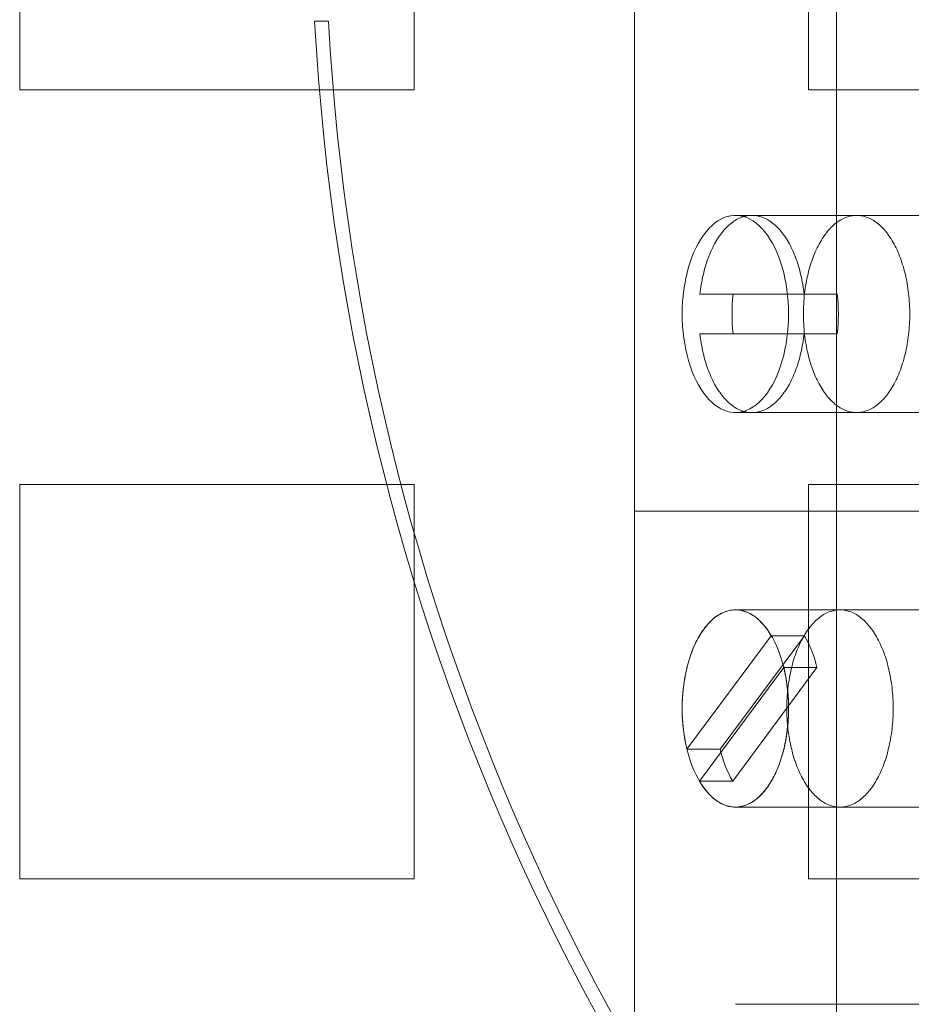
# Model space of a CAD drawing. Header units: inches. Extents: x 1 to 109, y 1 to 85.
# Tile 112 of 256: x 86.041 to 86.418, y 16.195 to 16.611. Entities that reach past the tile are written whole.
import ezdxf

# ---------------------------------------------------------------- set-up
doc = ezdxf.new("R2010")
doc.units = ezdxf.units.IN
doc.header["$MEASUREMENT"] = 0

msp = doc.modelspace()

# ---------------------------------------------------------------- linework, layer by layer
at = {"color": 7, "linetype": 'Continuous', "lineweight": 15, "ltscale": 5}
for p, q in [((86.30055455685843, 16.90359359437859), (86.30055455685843, 16.40359359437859)), ((86.38594581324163, 16.903593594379), (86.38594581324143, 16.403593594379)), ((86.04080915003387, 16.58160503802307), (86.04080915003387, 16.74827170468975)), ((86.20747581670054, 16.74827170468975), (86.20747581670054, 16.58160503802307)), ((86.3741424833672, 16.58160503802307), (86.3741424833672, 16.74827170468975)), ((86.17130152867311, 16.61060503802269), (86.16545938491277, 16.61060503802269)), ((86.20747581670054, 16.58160503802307), (86.04080915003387, 16.58160503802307)), ((86.54080915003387, 16.58160503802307), (86.3741424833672, 16.58160503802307)), ((86.48360106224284, 16.528593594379), (86.34325018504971, 16.528593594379)), ((86.39447825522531, 16.52859359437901), (86.35026772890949, 16.52859359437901)), ((86.37228509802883, 16.49526026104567), (86.32825035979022, 16.49526026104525)), ((86.34228544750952, 16.49526026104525), (86.32825035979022, 16.49526026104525)), ((86.38632018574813, 16.49526026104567), (86.34228544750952, 16.49526026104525)), ((86.38632018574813, 16.49526026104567), (86.37228509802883, 16.49526026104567)), ((86.3422854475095, 16.47859359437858), (86.3282503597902, 16.47859359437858)), ((86.3282503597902, 16.47859359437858), (86.37228509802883, 16.478593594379)), ((86.3422854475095, 16.47859359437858), (86.38632018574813, 16.478593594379)), ((86.38632018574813, 16.478593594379), (86.37228509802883, 16.478593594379)), ((86.34325018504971, 16.44526026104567), (86.48360106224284, 16.44526026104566)), ((86.35026772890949, 16.44526026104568), (86.39447825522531, 16.44526026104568)), ((86.04080915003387, 16.41493837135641), (86.20747581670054, 16.41493837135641)), ((86.04080915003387, 16.24827170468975), (86.04080915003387, 16.41493837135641)), ((86.20747581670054, 16.41493837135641), (86.20747581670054, 16.24827170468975)), ((86.3741424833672, 16.24827170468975), (86.3741424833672, 16.41493837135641)), ((86.3741424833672, 16.41493837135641), (86.54080915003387, 16.41493837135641)), ((86.30055455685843, 16.40359359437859), (86.41823891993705, 16.40359359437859)), ((86.38594581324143, 16.403593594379), (86.30055455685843, 16.40359359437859)), ((86.30055455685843, 16.40359359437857), (86.30055455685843, 15.90359359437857)), ((86.38594581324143, 16.403593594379), (86.57580743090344, 16.40359359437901)), ((86.38594581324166, 16.403593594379), (86.38594581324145, 15.903593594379)), ((86.38746071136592, 16.36192692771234), (86.34325018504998, 16.36192692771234)), ((86.48360106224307, 16.36192692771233), (86.34325018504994, 16.36192692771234)), ((86.35842094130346, 16.35099830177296), (86.32279608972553, 16.30300583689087)), ((86.37245602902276, 16.35099830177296), (86.33683117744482, 16.30300583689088)), ((86.37245602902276, 16.35099830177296), (86.35842094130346, 16.35099830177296)), ((86.32807942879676, 16.28952222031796), (86.36370428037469, 16.33751468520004)), ((86.34211451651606, 16.28952222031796), (86.37773936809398, 16.33751468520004)), ((86.37773936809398, 16.33751468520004), (86.36370428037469, 16.33751468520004)), ((86.33683117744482, 16.30300583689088), (86.32279608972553, 16.30300583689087)), ((86.34211451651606, 16.28952222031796), (86.32807942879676, 16.28952222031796)), ((86.34325018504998, 16.27859359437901), (86.38746071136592, 16.27859359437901)), ((86.34325018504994, 16.278593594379), (86.48360106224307, 16.278593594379)), ((86.20747581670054, 16.24827170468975), (86.04080915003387, 16.24827170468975)), ((86.54080915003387, 16.24827170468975), (86.3741424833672, 16.24827170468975)), ((86.48360106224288, 16.19526026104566), (86.34325018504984, 16.19526026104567))]:
    msp.add_line(p, q, dxfattribs=at)
at = {"color": 7, "linetype": 'Continuous', "lineweight": 15, "ltscale": 5, "flags": 128}
for points in [[(86.32077880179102, 16.48692692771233), (86.3208214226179, 16.48949196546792), (86.3209491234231, 16.4920472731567), (86.32116141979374, 16.49458315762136), (86.32145750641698, 16.49708999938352), (86.32183626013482, 16.49955828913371), (86.3222962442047, 16.50197866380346), (86.32283571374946, 16.50434194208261), (86.32345262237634, 16.50663915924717), (86.32414462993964, 16.50886160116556), (86.3249091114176, 16.51100083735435), (86.32574316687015, 16.51304875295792), (86.32664363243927, 16.51499757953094), (86.3276070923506, 16.51683992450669), (86.32862989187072, 16.51856879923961), (86.32970815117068, 16.52017764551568), (86.33083778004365, 16.52166036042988), (86.33201449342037, 16.52301131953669), (86.33323382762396, 16.52422539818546), (86.33449115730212, 16.52529799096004), (86.33578171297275, 16.52622502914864), (86.3371005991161, 16.52700299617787), (86.33844281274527, 16.52762894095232), (86.33980326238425, 16.52810048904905), (86.34117678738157, 16.52841585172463), (86.34255817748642, 16.52857383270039), (86.34394219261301, 16.52857383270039), (86.34532358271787, 16.52841585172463), (86.34669710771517, 16.52810048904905), (86.34805755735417, 16.52762894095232), (86.34939977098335, 16.52700299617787), (86.35071865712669, 16.52622502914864), (86.3520092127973, 16.52529799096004), (86.35326654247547, 16.52422539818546), (86.35448587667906, 16.52301131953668), (86.35566259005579, 16.52166036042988), (86.35679221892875, 16.52017764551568), (86.35787047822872, 16.51856879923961), (86.35889327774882, 16.51683992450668), (86.35985673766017, 16.51499757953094), (86.36075720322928, 16.51304875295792), (86.36159125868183, 16.51100083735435), (86.3623557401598, 16.50886160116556), (86.36304774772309, 16.50663915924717), (86.36366465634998, 16.50434194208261), (86.36420412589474, 16.50197866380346), (86.36466410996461, 16.49955828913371), (86.36504286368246, 16.49708999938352), (86.36533895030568, 16.49458315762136), (86.36555124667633, 16.4920472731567), (86.36567894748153, 16.48949196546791), (86.3657215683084, 16.48692692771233), (86.36567894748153, 16.48436188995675), (86.36555124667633, 16.48180658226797), (86.36533895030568, 16.47927069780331), (86.36504286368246, 16.47676385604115), (86.36466410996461, 16.47429556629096), (86.36420412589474, 16.4718751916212), (86.36366465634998, 16.46951191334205), (86.36304774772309, 16.4672146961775), (86.3623557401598, 16.46499225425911), (86.36159125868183, 16.46285301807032), (86.36075720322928, 16.46080510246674), (86.35985673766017, 16.45885627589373), (86.35889327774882, 16.45701393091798), (86.35787047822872, 16.45528505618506), (86.35679221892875, 16.45367620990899), (86.35566259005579, 16.45219349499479), (86.35448587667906, 16.45084253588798), (86.35326654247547, 16.44962845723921), (86.3520092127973, 16.44855586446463), (86.35071865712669, 16.44762882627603), (86.34939977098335, 16.4468508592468), (86.34805755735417, 16.44622491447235), (86.34669710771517, 16.44575336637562), (86.34532358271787, 16.44543800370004), (86.34394219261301, 16.44528002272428), (86.34255817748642, 16.44528002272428), (86.34117678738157, 16.44543800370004), (86.33980326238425, 16.44575336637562), (86.33844281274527, 16.44622491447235), (86.3371005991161, 16.4468508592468), (86.33578171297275, 16.44762882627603), (86.33449115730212, 16.44855586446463), (86.33323382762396, 16.44962845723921), (86.33201449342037, 16.45084253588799), (86.33083778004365, 16.45219349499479), (86.32970815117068, 16.45367620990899), (86.32862989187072, 16.45528505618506), (86.3276070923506, 16.45701393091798), (86.32664363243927, 16.45885627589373), (86.32574316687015, 16.46080510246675), (86.3249091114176, 16.46285301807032), (86.32414462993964, 16.46499225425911), (86.32345262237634, 16.4672146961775), (86.32283571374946, 16.46951191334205), (86.3222962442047, 16.4718751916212), (86.32183626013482, 16.47429556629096), (86.32145750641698, 16.47676385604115), (86.32116141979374, 16.47927069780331), (86.3209491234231, 16.48180658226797), (86.3208214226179, 16.48436188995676), (86.32077880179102, 16.48692692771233)], [(86.32825035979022, 16.49526026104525), (86.32837259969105, 16.4963024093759), (86.32850918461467, 16.49733841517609), (86.32866002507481, 16.49836759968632), (86.32882502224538, 16.49938928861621), (86.32900406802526, 16.50040281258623), (86.32919704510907, 16.5014075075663), (86.32940382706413, 16.50240271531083), (86.32962427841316, 16.50338778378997), (86.32985825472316, 16.50436206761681), (86.33010560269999, 16.50532492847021), (86.33036616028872, 16.50627573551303), (86.33063975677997, 16.5072138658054), (86.33092621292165, 16.50813870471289), (86.3312253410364, 16.50904964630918), (86.33153694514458, 16.50994609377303), (86.33186082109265, 16.51082745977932), (86.33219675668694, 16.51169316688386), (86.33254453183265, 16.51254264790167), (86.33290391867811, 16.51337534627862), (86.33327468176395, 16.51419071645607), (86.33365657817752, 16.51498822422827), (86.33404935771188, 16.51576734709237), (86.33445276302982, 16.51652757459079), (86.33486652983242, 16.51726840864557), (86.3352903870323, 16.51798936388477), (86.3357240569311, 16.51868996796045), (86.33616725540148, 16.51936976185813), (86.33661969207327, 16.52002830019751), (86.33708107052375, 16.5206651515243), (86.33755108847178, 16.52127989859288), (86.33802943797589, 16.52187213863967), (86.33851580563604, 16.522441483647), (86.33900987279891, 16.52298756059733), (86.33951131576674, 16.52351001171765), (86.34001980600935, 16.52400849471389), (86.34053501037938, 16.52448268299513), (86.3410565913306, 16.52493226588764), (86.34158420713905, 16.52535694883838), (86.34211751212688, 16.52575645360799), (86.34265615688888, 16.5261305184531), (86.34319978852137, 16.52647889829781), (86.34374805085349, 16.52680136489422), (86.34430058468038, 16.52709770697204), (86.34485702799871, 16.52736773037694), (86.34541701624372, 16.5276112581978), (86.34598018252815, 16.5278281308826), (86.34654615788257, 16.52801820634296), (86.34711457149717, 16.5281813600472), (86.3476850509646, 16.52831748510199), (86.34825722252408, 16.52842649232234), (86.3488307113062, 16.52850831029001), (86.34940514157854, 16.52856288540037), (86.34998013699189, 16.52859018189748), (86.3505553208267, 16.52859018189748), (86.35113031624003, 16.52856288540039), (86.3517047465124, 16.52850831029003), (86.3522782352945, 16.52842649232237), (86.35285040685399, 16.52831748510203), (86.35342088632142, 16.52818136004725), (86.353989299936, 16.52801820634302), (86.35455527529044, 16.52782813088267), (86.35511844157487, 16.52761125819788), (86.35567842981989, 16.52736773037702), (86.3562348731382, 16.52709770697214), (86.3567874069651, 16.52680136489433), (86.3573356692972, 16.52647889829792), (86.35787930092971, 16.52613051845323), (86.35841794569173, 16.52575645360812), (86.35895125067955, 16.52535694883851), (86.35947886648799, 16.52493226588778), (86.36000044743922, 16.52448268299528), (86.36051565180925, 16.52400849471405), (86.36102414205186, 16.52351001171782), (86.36152558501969, 16.5229875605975), (86.36201965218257, 16.52244148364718), (86.36250601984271, 16.52187213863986), (86.36298436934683, 16.52127989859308), (86.36345438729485, 16.52066515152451), (86.36391576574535, 16.52002830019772), (86.36436820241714, 16.51936976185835), (86.36481140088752, 16.51868996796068), (86.36524507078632, 16.51798936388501), (86.3656689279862, 16.51726840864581), (86.36608269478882, 16.51652757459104), (86.36648610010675, 16.51576734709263), (86.3668788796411, 16.51498822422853), (86.36726077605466, 16.51419071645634), (86.36763153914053, 16.51337534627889), (86.36799092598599, 16.51254264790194), (86.3683387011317, 16.51169316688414), (86.368674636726, 16.51082745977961), (86.36899851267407, 16.50994609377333), (86.36931011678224, 16.50904964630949), (86.36960924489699, 16.5081387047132), (86.36989570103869, 16.50721386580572), (86.37016929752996, 16.50627573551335), (86.37042985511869, 16.50532492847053), (86.37067720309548, 16.50436206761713), (86.3709111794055, 16.5033877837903), (86.37113163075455, 16.50240271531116), (86.37133841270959, 16.50140750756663), (86.37153138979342, 16.50040281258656), (86.37171043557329, 16.49938928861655), (86.37187543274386, 16.49836759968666), (86.37202627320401, 16.49733841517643), (86.37216285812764, 16.49630240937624), (86.37228509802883, 16.49526026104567)], [(86.39447825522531, 16.44526026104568), (86.39389002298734, 16.44527453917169), (86.39330219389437, 16.44531736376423), (86.39271517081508, 16.44538870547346), (86.39212935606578, 16.44548851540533), (86.39154515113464, 16.4456167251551), (86.39096295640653, 16.44577324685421), (86.39038317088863, 16.44595797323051), (86.38980619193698, 16.44617077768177), (86.38923241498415, 16.44641151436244), (86.38866223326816, 16.44668001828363), (86.38809603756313, 16.44697610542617), (86.38753421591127, 16.44729957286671), (86.3869771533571, 16.44765019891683), (86.38642523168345, 16.44802774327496), (86.38587882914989, 16.44843194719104), (86.3853383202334, 16.4488625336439), (86.38480407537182, 16.4493192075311), (86.38427646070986, 16.44980165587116), (86.38375583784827, 16.45030954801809), (86.38324256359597, 16.45084253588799), (86.38273698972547, 16.45140025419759), (86.38223946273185, 16.45198232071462), (86.38175032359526, 16.45258833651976), (86.38126990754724, 16.45321788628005), (86.38079854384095, 16.45387053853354), (86.38033655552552, 16.45454584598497), (86.37988425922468, 16.45524334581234), (86.3794419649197, 16.45596255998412), (86.37900997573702, 16.45670299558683), (86.37858858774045, 16.4574641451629), (86.37817808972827, 16.45824548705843), (86.3777787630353, 16.45904648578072), (86.37739088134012, 16.45986659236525), (86.37701471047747, 16.46070524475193), (86.37665050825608, 16.46156186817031), (86.37629852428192, 16.46243587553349), (86.37595899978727, 16.46332666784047), (86.37563216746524, 16.46423363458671), (86.37531825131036, 16.46515615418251), (86.37501746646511, 16.46609359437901), (86.37473001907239, 16.46704531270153), (86.37445610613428, 16.46801065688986), (86.37419591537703, 16.46898896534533), (86.37394962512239, 16.46997956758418), (86.37371740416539, 16.47098178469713), (86.37349941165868, 16.47199492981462), (86.37329579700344, 16.4730183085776), (86.37310669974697, 16.47405121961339), (86.37293224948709, 16.47509295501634), (86.37277256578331, 16.47614280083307), (86.37262775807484, 16.47720003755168), (86.37249792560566, 16.47826394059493), (86.37238315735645, 16.47933378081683), (86.37228353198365, 16.48040882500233), (86.37219911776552, 16.48148833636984), (86.37212997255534, 16.48257157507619), (86.37207614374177, 16.48365779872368), (86.3720376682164, 16.48474626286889), (86.37201457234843, 16.48583622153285), (86.37200687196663, 16.48692692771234), (86.37201457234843, 16.48801763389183), (86.3720376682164, 16.4891075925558), (86.37207614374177, 16.490196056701), (86.37212997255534, 16.49128228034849), (86.37219911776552, 16.49236551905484), (86.37228353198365, 16.49344503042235), (86.37238315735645, 16.49452007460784), (86.37249792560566, 16.49558991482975), (86.37262775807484, 16.496653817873), (86.37277256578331, 16.49771105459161), (86.37293224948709, 16.49876090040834), (86.37310669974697, 16.4998026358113), (86.37329579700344, 16.50083554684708), (86.37349941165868, 16.50185892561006), (86.37371740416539, 16.50287207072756), (86.37394962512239, 16.5038742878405), (86.37419591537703, 16.50486489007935), (86.37445610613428, 16.50584319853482), (86.37473001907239, 16.50680854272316), (86.37501746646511, 16.50776026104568), (86.37531825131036, 16.50869770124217), (86.37563216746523, 16.50962022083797), (86.37595899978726, 16.51052718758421), (86.37629852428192, 16.5114179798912), (86.37665050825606, 16.51229198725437), (86.37701471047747, 16.51314861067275), (86.37739088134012, 16.51398726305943), (86.3777787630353, 16.51480736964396), (86.37817808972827, 16.51560836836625), (86.37858858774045, 16.51638971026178), (86.37900997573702, 16.51715085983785), (86.3794419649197, 16.51789129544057), (86.37988425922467, 16.51861050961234), (86.38033655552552, 16.51930800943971), (86.38079854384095, 16.51998331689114), (86.38126990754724, 16.52063596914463), (86.38175032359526, 16.52126551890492), (86.38223946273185, 16.52187153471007), (86.38273698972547, 16.5224536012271), (86.38324256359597, 16.52301131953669), (86.38375583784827, 16.52354430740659), (86.38427646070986, 16.52405219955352), (86.3848040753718, 16.52453464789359), (86.3853383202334, 16.52499132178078), (86.38587882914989, 16.52542190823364), (86.38642523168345, 16.52582611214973), (86.3869771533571, 16.52620365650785), (86.38753421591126, 16.52655428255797), (86.38809603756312, 16.52687774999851), (86.38866223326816, 16.52717383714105), (86.38923241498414, 16.52744234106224), (86.38980619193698, 16.52768307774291), (86.39038317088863, 16.52789588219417), (86.39096295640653, 16.52808060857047), (86.39154515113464, 16.52823713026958), (86.39212935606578, 16.52836534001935), (86.39271517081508, 16.52846514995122), (86.39330219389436, 16.52853649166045), (86.39389002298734, 16.52857931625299), (86.39447825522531, 16.52859359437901), (86.39506648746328, 16.52857931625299), (86.39565431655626, 16.52853649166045), (86.39624133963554, 16.52846514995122), (86.39682715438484, 16.52836534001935), (86.39741135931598, 16.52823713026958), (86.39799355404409, 16.52808060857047), (86.39857333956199, 16.52789588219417), (86.39915031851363, 16.52768307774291), (86.39972409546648, 16.52744234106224), (86.40029427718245, 16.52717383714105), (86.40086047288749, 16.52687774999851), (86.40142229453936, 16.52655428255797), (86.40197935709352, 16.52620365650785), (86.40253127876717, 16.52582611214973), (86.40307768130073, 16.52542190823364), (86.40361819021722, 16.52499132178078), (86.4041524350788, 16.52453464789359), (86.40468004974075, 16.52405219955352), (86.40520067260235, 16.52354430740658), (86.40571394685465, 16.52301131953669), (86.40621952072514, 16.5224536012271), (86.40671704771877, 16.52187153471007), (86.40720618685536, 16.52126551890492), (86.40768660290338, 16.52063596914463), (86.40815796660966, 16.51998331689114), (86.40861995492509, 16.51930800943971), (86.40907225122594, 16.51861050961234), (86.40951454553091, 16.51789129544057), (86.4099465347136, 16.51715085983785), (86.41036792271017, 16.51638971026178), (86.41077842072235, 16.51560836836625), (86.41117774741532, 16.51480736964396), (86.4115656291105, 16.51398726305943), (86.41194179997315, 16.51314861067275), (86.41230600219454, 16.51229198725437), (86.4126579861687, 16.51141797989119), (86.41299751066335, 16.51052718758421), (86.41332434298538, 16.50962022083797), (86.41363825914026, 16.50869770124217), (86.4139390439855, 16.50776026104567), (86.41422649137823, 16.50680854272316), (86.41450040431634, 16.50584319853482), (86.41476059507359, 16.50486489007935), (86.41500688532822, 16.5038742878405), (86.41523910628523, 16.50287207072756), (86.41545709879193, 16.50185892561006), (86.41566071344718, 16.50083554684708), (86.41584981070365, 16.4998026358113), (86.41602426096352, 16.49876090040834), (86.41618394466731, 16.49771105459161), (86.41632875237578, 16.496653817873), (86.41645858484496, 16.49558991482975), (86.41657335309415, 16.49452007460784), (86.41667297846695, 16.49344503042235), (86.4167573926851, 16.49236551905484), (86.41682653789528, 16.49128228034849), (86.41688036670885, 16.490196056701), (86.41691884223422, 16.4891075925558), (86.41694193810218, 16.48801763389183), (86.41694963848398, 16.48692692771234), (86.41694193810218, 16.48583622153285), (86.41691884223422, 16.48474626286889), (86.41688036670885, 16.48365779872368), (86.41682653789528, 16.48257157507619), (86.4167573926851, 16.48148833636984), (86.41667297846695, 16.48040882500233), (86.41657335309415, 16.47933378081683), (86.41645858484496, 16.47826394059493), (86.41632875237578, 16.47720003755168), (86.41618394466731, 16.47614280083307), (86.41602426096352, 16.47509295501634), (86.41584981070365, 16.47405121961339), (86.41566071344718, 16.4730183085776), (86.41545709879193, 16.47199492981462), (86.41523910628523, 16.47098178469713), (86.41500688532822, 16.46997956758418), (86.41476059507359, 16.46898896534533), (86.41450040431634, 16.46801065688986), (86.41422649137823, 16.46704531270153), (86.4139390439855, 16.46609359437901), (86.41363825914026, 16.46515615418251), (86.41332434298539, 16.46423363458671), (86.41299751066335, 16.46332666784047), (86.4126579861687, 16.46243587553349), (86.41230600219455, 16.46156186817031), (86.41194179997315, 16.46070524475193), (86.4115656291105, 16.45986659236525), (86.41117774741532, 16.45904648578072), (86.41077842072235, 16.45824548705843), (86.41036792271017, 16.4574641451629), (86.4099465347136, 16.45670299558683), (86.40951454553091, 16.45596255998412), (86.40907225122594, 16.45524334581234), (86.4086199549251, 16.45454584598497), (86.40815796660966, 16.45387053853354), (86.40768660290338, 16.45321788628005), (86.40720618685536, 16.45258833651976), (86.40671704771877, 16.45198232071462), (86.40621952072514, 16.45140025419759), (86.40571394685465, 16.45084253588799), (86.40520067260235, 16.45030954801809), (86.40468004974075, 16.44980165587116), (86.40415243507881, 16.4493192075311), (86.40361819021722, 16.4488625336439), (86.40307768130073, 16.44843194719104), (86.40253127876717, 16.44802774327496), (86.40197935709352, 16.44765019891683), (86.40142229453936, 16.44729957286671), (86.40086047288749, 16.44697610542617), (86.40029427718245, 16.44668001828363), (86.39972409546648, 16.44641151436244), (86.39915031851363, 16.44617077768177), (86.39857333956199, 16.44595797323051), (86.39799355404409, 16.44577324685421), (86.39741135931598, 16.4456167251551), (86.39682715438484, 16.44548851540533), (86.39624133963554, 16.44538870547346), (86.39565431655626, 16.44531736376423), (86.39506648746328, 16.44527453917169), (86.39447825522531, 16.44526026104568)], [(86.37228509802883, 16.478593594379), (86.372162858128, 16.47755144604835), (86.37202627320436, 16.47651544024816), (86.37187543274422, 16.47548625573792), (86.37171043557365, 16.47446456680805), (86.37153138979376, 16.47345104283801), (86.37133841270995, 16.47244634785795), (86.37113163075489, 16.47145114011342), (86.37091117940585, 16.47046607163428), (86.37067720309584, 16.46949178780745), (86.37042985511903, 16.46852892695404), (86.3701692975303, 16.46757811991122), (86.36989570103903, 16.46663998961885), (86.36960924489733, 16.46571515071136), (86.36931011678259, 16.46480420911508), (86.3689985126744, 16.46390776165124), (86.36867463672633, 16.46302639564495), (86.36833870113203, 16.46216068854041), (86.36799092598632, 16.46131120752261), (86.36763153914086, 16.46047850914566), (86.36726077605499, 16.45966313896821), (86.36687887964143, 16.45886563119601), (86.36648610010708, 16.45808650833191), (86.36608269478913, 16.45732628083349), (86.3656689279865, 16.45658544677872), (86.36524507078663, 16.45586449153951), (86.36481140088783, 16.45516388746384), (86.36436820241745, 16.45448409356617), (86.36391576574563, 16.45382555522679), (86.36345438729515, 16.4531887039), (86.36298436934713, 16.45257395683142), (86.36250601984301, 16.45198171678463), (86.36201965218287, 16.4514123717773), (86.36152558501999, 16.45086629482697), (86.36102414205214, 16.45034384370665), (86.36051565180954, 16.44984536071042), (86.3600004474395, 16.44937117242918), (86.35947886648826, 16.44892158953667), (86.35895125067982, 16.44849690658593), (86.358417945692, 16.44809740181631), (86.35787930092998, 16.4477233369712), (86.35733566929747, 16.4473749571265), (86.35678740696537, 16.44705249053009), (86.35623487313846, 16.44675614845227), (86.35567842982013, 16.44648612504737), (86.35511844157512, 16.44624259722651), (86.35455527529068, 16.4460257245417), (86.35398929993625, 16.44583564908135), (86.35342088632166, 16.44567249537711), (86.35285040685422, 16.44553637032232), (86.35227823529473, 16.44542736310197), (86.35170474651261, 16.4453455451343), (86.35113031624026, 16.44529097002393), (86.35055532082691, 16.44526367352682), (86.34998013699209, 16.44526367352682), (86.34940514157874, 16.44529097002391), (86.34883071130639, 16.44534554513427), (86.34825722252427, 16.44542736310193), (86.34768505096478, 16.44553637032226), (86.34711457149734, 16.44567249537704), (86.34654615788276, 16.44583564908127), (86.34598018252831, 16.44602572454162), (86.34541701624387, 16.44624259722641), (86.34485702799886, 16.44648612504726), (86.34430058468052, 16.44675614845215), (86.34374805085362, 16.44705249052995), (86.34319978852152, 16.44737495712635), (86.34265615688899, 16.44772333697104), (86.34211751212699, 16.44809740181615), (86.34158420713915, 16.44849690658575), (86.3410565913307, 16.44892158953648), (86.34053501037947, 16.44937117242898), (86.34001980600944, 16.4498453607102), (86.33951131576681, 16.45034384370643), (86.33900987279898, 16.45086629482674), (86.33851580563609, 16.45141237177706), (86.33802943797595, 16.45198171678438), (86.33755108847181, 16.45257395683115), (86.3370810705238, 16.45318870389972), (86.3366196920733, 16.4538255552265), (86.33616725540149, 16.45448409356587), (86.33572405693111, 16.45516388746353), (86.3352903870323, 16.4558644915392), (86.33486652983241, 16.45658544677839), (86.33445276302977, 16.45732628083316), (86.33404935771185, 16.45808650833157), (86.33365657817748, 16.45886563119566), (86.33327468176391, 16.45966313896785), (86.33290391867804, 16.46047850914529), (86.33254453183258, 16.46131120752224), (86.33219675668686, 16.46216068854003), (86.33186082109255, 16.46302639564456), (86.33153694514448, 16.46390776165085), (86.33122534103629, 16.46480420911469), (86.33092621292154, 16.46571515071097), (86.33063975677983, 16.46663998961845), (86.33036616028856, 16.46757811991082), (86.33010560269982, 16.46852892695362), (86.32985825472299, 16.46949178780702), (86.32962427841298, 16.47046607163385), (86.32940382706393, 16.47145114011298), (86.32919704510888, 16.47244634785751), (86.32900406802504, 16.47345104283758), (86.32882502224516, 16.47446456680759), (86.32866002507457, 16.47548625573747), (86.32850918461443, 16.4765154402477), (86.32837259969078, 16.47755144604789), (86.3282503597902, 16.47859359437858)], [(86.32077880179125, 16.32026026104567), (86.32082142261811, 16.32282529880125), (86.32094912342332, 16.32538060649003), (86.32116141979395, 16.32791649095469), (86.32145750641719, 16.33042333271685), (86.32183626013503, 16.33289162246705), (86.3222962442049, 16.3353119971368), (86.32283571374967, 16.33767527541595), (86.32345262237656, 16.3399724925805), (86.32414462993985, 16.34219493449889), (86.32490911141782, 16.34433417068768), (86.32574316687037, 16.34638208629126), (86.32664363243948, 16.34833091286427), (86.32760709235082, 16.35017325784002), (86.32862989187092, 16.35190213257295), (86.3297081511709, 16.35351097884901), (86.33083778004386, 16.35499369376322), (86.33201449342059, 16.35634465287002), (86.33323382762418, 16.35755873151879), (86.33449115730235, 16.35863132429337), (86.33578171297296, 16.35955836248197), (86.3371005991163, 16.3603363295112), (86.33844281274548, 16.36096227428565), (86.33980326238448, 16.36143382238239), (86.34117678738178, 16.36174918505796), (86.34255817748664, 16.36190716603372), (86.34394219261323, 16.36190716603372), (86.34532358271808, 16.36174918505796), (86.3466971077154, 16.36143382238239), (86.34805755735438, 16.36096227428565), (86.34939977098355, 16.3603363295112), (86.35071865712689, 16.35955836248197), (86.35200921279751, 16.35863132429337), (86.35326654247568, 16.35755873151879), (86.35448587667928, 16.35634465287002), (86.355662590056, 16.35499369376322), (86.35679221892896, 16.35351097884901), (86.35787047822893, 16.35190213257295), (86.35889327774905, 16.35017325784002), (86.35985673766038, 16.34833091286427), (86.3607572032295, 16.34638208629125), (86.36159125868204, 16.34433417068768), (86.36235574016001, 16.34219493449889), (86.3630477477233, 16.3399724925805), (86.3636646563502, 16.33767527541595), (86.36420412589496, 16.3353119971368), (86.36466410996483, 16.33289162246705), (86.36504286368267, 16.33042333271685), (86.36533895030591, 16.32791649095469), (86.36555124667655, 16.32538060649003), (86.36567894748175, 16.32282529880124), (86.36572156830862, 16.32026026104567), (86.36567894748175, 16.31769522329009), (86.36555124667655, 16.31513991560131), (86.36533895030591, 16.31260403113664), (86.36504286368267, 16.31009718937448), (86.36466410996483, 16.30762889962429), (86.36420412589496, 16.30520852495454), (86.3636646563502, 16.30284524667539), (86.3630477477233, 16.30054802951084), (86.36235574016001, 16.29832558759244), (86.36159125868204, 16.29618635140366), (86.3607572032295, 16.29413843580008), (86.35985673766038, 16.29218960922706), (86.35889327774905, 16.29034726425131), (86.35787047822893, 16.28861838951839), (86.35679221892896, 16.28700954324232), (86.355662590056, 16.28552682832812), (86.35448587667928, 16.28417586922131), (86.35326654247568, 16.28296179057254), (86.35200921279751, 16.28188919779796), (86.35071865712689, 16.28096215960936), (86.34939977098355, 16.28018419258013), (86.34805755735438, 16.27955824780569), (86.3466971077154, 16.27908669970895), (86.34532358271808, 16.27877133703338), (86.34394219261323, 16.27861335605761), (86.34255817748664, 16.27861335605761), (86.34117678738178, 16.27877133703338), (86.33980326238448, 16.27908669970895), (86.33844281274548, 16.27955824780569), (86.3371005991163, 16.28018419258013), (86.33578171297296, 16.28096215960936), (86.33449115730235, 16.28188919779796), (86.33323382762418, 16.28296179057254), (86.33201449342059, 16.28417586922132), (86.33083778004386, 16.28552682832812), (86.3297081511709, 16.28700954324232), (86.32862989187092, 16.28861838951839), (86.32760709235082, 16.29034726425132), (86.32664363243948, 16.29218960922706), (86.32574316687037, 16.29413843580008), (86.32490911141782, 16.29618635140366), (86.32414462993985, 16.29832558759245), (86.32345262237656, 16.30054802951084), (86.32283571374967, 16.30284524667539), (86.3222962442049, 16.30520852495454), (86.32183626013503, 16.30762889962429), (86.32145750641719, 16.31009718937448), (86.32116141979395, 16.31260403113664), (86.32094912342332, 16.31513991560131), (86.32082142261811, 16.31769522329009), (86.32077880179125, 16.32026026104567)], [(86.32279608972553, 16.30300583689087), (86.32256250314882, 16.30399144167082), (86.32234272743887, 16.30498790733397), (86.3221369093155, 16.3059945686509), (86.3219451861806, 16.30701075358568), (86.3217676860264, 16.30803578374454), (86.32160452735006, 16.30906897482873), (86.32145581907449, 16.31010963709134), (86.32132166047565, 16.31115707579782), (86.32120214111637, 16.31221059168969), (86.32109734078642, 16.31326948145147), (86.32100732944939, 16.31433303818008), (86.32093216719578, 16.31540055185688), (86.32087190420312, 16.31647130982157), (86.32082658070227, 16.31754459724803), (86.32079622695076, 16.3186196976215), (86.32078086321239, 16.31969589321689), (86.3207804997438, 16.32077246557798), (86.32079513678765, 16.32184869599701), (86.32082476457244, 16.3229238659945), (86.32086936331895, 16.3239972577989), (86.32092890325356, 16.32506815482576), (86.3210033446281, 16.32613584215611), (86.32109263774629, 16.32719960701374), (86.32119672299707, 16.32825873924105), (86.32131553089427, 16.32931253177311), (86.32144898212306, 16.33036028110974), (86.32159698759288, 16.33140128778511), (86.32175944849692, 16.33243485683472), (86.32193625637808, 16.33346029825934), (86.32212729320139, 16.33447692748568), (86.32233243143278, 16.33548406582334), (86.32255153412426, 16.33648104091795), (86.32278445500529, 16.3374671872), (86.32303103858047, 16.33844184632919), (86.32329112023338, 16.33940436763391), (86.32356452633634, 16.3403541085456), (86.32385107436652, 16.3412904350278), (86.3241505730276, 16.34221272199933), (86.32446282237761, 16.34312035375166), (86.32478761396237, 16.34401272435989), (86.32512473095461, 16.34488923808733), (86.32547394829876, 16.34574930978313), (86.32583503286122, 16.34659236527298), (86.32620774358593, 16.3474178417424), (86.32659183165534, 16.34822518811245), (86.32698704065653, 16.34901386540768), (86.32739310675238, 16.34978334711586), (86.32780975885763, 16.35053311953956), (86.32823671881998, 16.35126268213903), (86.32867370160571, 16.35197154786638), (86.32912041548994, 16.35265924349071), (86.32957656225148, 16.35332530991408), (86.33004183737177, 16.35396930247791), (86.33051593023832, 16.35459079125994), (86.33099852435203, 16.35518936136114), (86.33148929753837, 16.35576461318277), (86.33198792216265, 16.35631616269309), (86.3324940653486, 16.35684364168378), (86.33300738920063, 16.35734669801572), (86.33352755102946, 16.35782499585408), (86.33405420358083, 16.35827821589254), (86.33458699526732, 16.35870605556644), (86.33512557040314, 16.35910822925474), (86.33566956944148, 16.35948446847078), (86.33621862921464, 16.35983452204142), (86.33677238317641, 16.3601581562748), (86.3373304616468, 16.36045515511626), (86.3378924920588, 16.36072532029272), (86.33845809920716, 16.36096847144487), (86.33902690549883, 16.36118444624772), (86.33959853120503, 16.36137310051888), (86.34017259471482, 16.36153430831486), (86.34074871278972, 16.36166796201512), (86.34132650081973, 16.36177397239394), (86.34190557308, 16.36185226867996), (86.34248554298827, 16.36190279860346), (86.3430660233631, 16.36192552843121), (86.34364662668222, 16.36192044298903), (86.34422696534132, 16.36188754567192), (86.34480665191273, 16.36182685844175), (86.34538529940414, 16.36173842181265), (86.34596252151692, 16.36162229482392), (86.346537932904, 16.36147855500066), (86.3471111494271, 16.36130729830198), (86.34768178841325, 16.36110863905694), (86.3482494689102, 16.36088270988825), (86.34881381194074, 16.36062966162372), (86.34937444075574, 16.36034966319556), (86.34993098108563, 16.36004290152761), (86.35048306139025, 16.35970958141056), (86.35103031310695, 16.35934992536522), (86.3515723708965, 16.35896417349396), (86.3521088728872, 16.35855258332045), (86.35263946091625, 16.35811542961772), (86.35316378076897, 16.35765300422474), (86.35368148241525, 16.35716561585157), (86.35419222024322, 16.35665358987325), (86.35469565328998, 16.35611726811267), (86.35519144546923, 16.35555700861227), (86.35567926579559, 16.35497318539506), (86.35615878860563, 16.35436618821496), (86.35662969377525, 16.35373642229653), (86.3570916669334, 16.35308430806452), (86.3575443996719, 16.35241028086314), (86.35798758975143, 16.35171479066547), (86.35842094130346, 16.35099830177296)], [(86.40066905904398, 16.28655121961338), (86.40018864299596, 16.28592166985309), (86.39969950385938, 16.28531565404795), (86.39920197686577, 16.28473358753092), (86.39869640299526, 16.28417586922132), (86.39818312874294, 16.28364288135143), (86.39766250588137, 16.28313498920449), (86.39713489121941, 16.28265254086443), (86.39660064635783, 16.28219586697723), (86.39606013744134, 16.28176528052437), (86.39551373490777, 16.28136107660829), (86.39496181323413, 16.28098353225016), (86.39440475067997, 16.28063290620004), (86.39384292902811, 16.2803094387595), (86.39327673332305, 16.28001335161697), (86.39270655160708, 16.27974484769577), (86.39213277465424, 16.2795041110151), (86.3915557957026, 16.27929130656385), (86.3909760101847, 16.27910658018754), (86.39039381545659, 16.27895005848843), (86.38980961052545, 16.27882184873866), (86.38922379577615, 16.27872203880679), (86.38863677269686, 16.27865069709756), (86.38804894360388, 16.27860787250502), (86.38746071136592, 16.278593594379), (86.38687247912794, 16.27860787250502), (86.38628465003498, 16.27865069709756), (86.38569762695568, 16.27872203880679), (86.38511181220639, 16.27882184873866), (86.38452760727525, 16.27895005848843), (86.38394541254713, 16.27910658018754), (86.38336562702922, 16.27929130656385), (86.3827886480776, 16.2795041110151), (86.38221487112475, 16.27974484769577), (86.38164468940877, 16.28001335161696), (86.38107849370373, 16.2803094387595), (86.38051667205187, 16.28063290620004), (86.37995960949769, 16.28098353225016), (86.37940768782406, 16.28136107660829), (86.37886128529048, 16.28176528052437), (86.37832077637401, 16.28219586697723), (86.37778653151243, 16.28265254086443), (86.37725891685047, 16.28313498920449), (86.37673829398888, 16.28364288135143), (86.37622501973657, 16.28417586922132), (86.37571944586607, 16.28473358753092), (86.37522191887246, 16.28531565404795), (86.37473277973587, 16.28592166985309), (86.37425236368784, 16.28655121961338), (86.37378099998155, 16.28720387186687), (86.37331901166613, 16.2878791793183), (86.37286671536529, 16.28857667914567), (86.3724244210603, 16.28929589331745), (86.37199243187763, 16.29003632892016), (86.37157104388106, 16.29079747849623), (86.37116054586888, 16.29157882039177), (86.3707612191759, 16.29237981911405), (86.37037333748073, 16.29319992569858), (86.36999716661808, 16.29403857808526), (86.36963296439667, 16.29489520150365), (86.36928098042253, 16.29576920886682), (86.36894145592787, 16.29666000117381), (86.36861462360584, 16.29756696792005), (86.36830070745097, 16.29848948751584), (86.36799992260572, 16.29942692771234), (86.367712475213, 16.30037864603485), (86.3674385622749, 16.3013439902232), (86.36717837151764, 16.30232229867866), (86.366932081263, 16.30331290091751), (86.366699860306, 16.30431511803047), (86.36648186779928, 16.30532826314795), (86.36627825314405, 16.30635164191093), (86.36608915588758, 16.30738455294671), (86.3659147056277, 16.30842628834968), (86.36575502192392, 16.3094761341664), (86.36561021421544, 16.31053337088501), (86.36548038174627, 16.31159727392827), (86.36536561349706, 16.31266711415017), (86.36526598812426, 16.31374215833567), (86.36518157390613, 16.31482166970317), (86.36511242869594, 16.31590490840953), (86.36505859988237, 16.31699113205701), (86.365020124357, 16.31807959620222), (86.36499702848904, 16.31916955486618), (86.36498932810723, 16.32026026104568), (86.36499702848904, 16.32135096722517), (86.36502012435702, 16.32244092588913), (86.36505859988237, 16.32352939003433), (86.36511242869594, 16.32461561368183), (86.36518157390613, 16.32569885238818), (86.36526598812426, 16.32677836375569), (86.36536561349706, 16.32785340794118), (86.36548038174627, 16.32892324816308), (86.36561021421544, 16.32998715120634), (86.36575502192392, 16.33104438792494), (86.3659147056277, 16.33209423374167), (86.36608915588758, 16.33313596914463), (86.36627825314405, 16.33416888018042), (86.36648186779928, 16.3351922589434), (86.366699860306, 16.33620540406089), (86.366932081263, 16.33720762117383), (86.36717837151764, 16.33819822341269), (86.3674385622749, 16.33917653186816), (86.367712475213, 16.3401418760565), (86.36799992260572, 16.34109359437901), (86.36830070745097, 16.34203103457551), (86.36861462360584, 16.3429535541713), (86.36894145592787, 16.34386052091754), (86.36928098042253, 16.34475131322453), (86.36963296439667, 16.34562532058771), (86.36999716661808, 16.34648194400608), (86.37037333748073, 16.34732059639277), (86.3707612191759, 16.34814070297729), (86.37116054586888, 16.34894170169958), (86.37157104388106, 16.34972304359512), (86.37199243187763, 16.35048419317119), (86.3724244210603, 16.3512246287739), (86.37286671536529, 16.35194384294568), (86.37331901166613, 16.35264134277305), (86.37378099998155, 16.35331665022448), (86.37425236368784, 16.35396930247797), (86.37473277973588, 16.35459885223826), (86.37522191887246, 16.3552048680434), (86.37571944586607, 16.35578693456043), (86.37622501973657, 16.35634465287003), (86.37673829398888, 16.35687764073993), (86.37725891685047, 16.35738553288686), (86.37778653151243, 16.35786798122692), (86.37832077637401, 16.35832465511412), (86.37886128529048, 16.35875524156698), (86.37940768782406, 16.35915944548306), (86.37995960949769, 16.35953698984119), (86.38051667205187, 16.35988761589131), (86.38107849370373, 16.36021108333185), (86.38164468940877, 16.36050717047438), (86.38221487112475, 16.36077567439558), (86.3827886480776, 16.36101641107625), (86.38336562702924, 16.36122921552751), (86.38394541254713, 16.36141394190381), (86.38452760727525, 16.36157046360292), (86.38511181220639, 16.36169867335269), (86.38569762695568, 16.36179848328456), (86.38628465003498, 16.36186982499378), (86.38687247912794, 16.36191264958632), (86.38746071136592, 16.36192692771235), (86.38804894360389, 16.36191264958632), (86.38863677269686, 16.36186982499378), (86.38922379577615, 16.36179848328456), (86.38980961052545, 16.36169867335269), (86.39039381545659, 16.36157046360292), (86.3909760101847, 16.36141394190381), (86.3915557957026, 16.36122921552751), (86.39213277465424, 16.36101641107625), (86.39270655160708, 16.36077567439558), (86.39327673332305, 16.36050717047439), (86.39384292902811, 16.36021108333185), (86.39440475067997, 16.35988761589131), (86.39496181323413, 16.35953698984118), (86.39551373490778, 16.35915944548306), (86.39606013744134, 16.35875524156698), (86.39660064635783, 16.35832465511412), (86.39713489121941, 16.35786798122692), (86.39766250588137, 16.35738553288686), (86.39818312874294, 16.35687764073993), (86.39869640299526, 16.35634465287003), (86.39920197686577, 16.35578693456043), (86.39969950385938, 16.3552048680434), (86.40018864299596, 16.35459885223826), (86.40066905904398, 16.35396930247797), (86.40114042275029, 16.35331665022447), (86.4016024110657, 16.35264134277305), (86.40205470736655, 16.35194384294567), (86.40249700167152, 16.3512246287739), (86.4029289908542, 16.35048419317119), (86.40335037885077, 16.34972304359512), (86.40376087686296, 16.34894170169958), (86.40416020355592, 16.3481407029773), (86.40454808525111, 16.34732059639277), (86.40492425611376, 16.34648194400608), (86.40528845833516, 16.3456253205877), (86.4056404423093, 16.34475131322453), (86.40597996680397, 16.34386052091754), (86.406306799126, 16.3429535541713), (86.40662071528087, 16.34203103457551), (86.40692150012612, 16.34109359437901), (86.40720894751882, 16.3401418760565), (86.40748286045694, 16.33917653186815), (86.40774305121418, 16.33819822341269), (86.40798934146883, 16.33720762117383), (86.40822156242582, 16.33620540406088), (86.40843955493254, 16.33519225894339), (86.40864316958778, 16.33416888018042), (86.40883226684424, 16.33313596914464), (86.40900671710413, 16.33209423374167), (86.40916640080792, 16.33104438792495), (86.40931120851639, 16.32998715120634), (86.40944104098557, 16.32892324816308), (86.40955580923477, 16.32785340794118), (86.40965543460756, 16.32677836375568), (86.4097398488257, 16.32569885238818), (86.4098089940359, 16.32461561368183), (86.40986282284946, 16.32352939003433), (86.40990129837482, 16.32244092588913), (86.4099243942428, 16.32135096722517), (86.40993209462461, 16.32026026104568), (86.4099243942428, 16.31916955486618), (86.40990129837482, 16.31807959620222), (86.40986282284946, 16.31699113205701), (86.4098089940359, 16.31590490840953), (86.4097398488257, 16.31482166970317), (86.40965543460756, 16.31374215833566), (86.40955580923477, 16.31266711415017), (86.40944104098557, 16.31159727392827), (86.40931120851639, 16.31053337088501), (86.40916640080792, 16.3094761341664), (86.40900671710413, 16.30842628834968), (86.40883226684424, 16.30738455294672), (86.40864316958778, 16.30635164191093), (86.40843955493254, 16.30532826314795), (86.40822156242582, 16.30431511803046), (86.40798934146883, 16.30331290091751), (86.40774305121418, 16.30232229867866), (86.40748286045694, 16.30134399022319), (86.40720894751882, 16.30037864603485), (86.40692150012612, 16.29942692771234), (86.40662071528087, 16.29848948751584), (86.406306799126, 16.29756696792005), (86.40597996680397, 16.29666000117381), (86.4056404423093, 16.29576920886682), (86.40528845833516, 16.29489520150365), (86.40492425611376, 16.29403857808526), (86.40454808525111, 16.29319992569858), (86.40416020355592, 16.29237981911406), (86.40376087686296, 16.29157882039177), (86.40335037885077, 16.29079747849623), (86.40292899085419, 16.29003632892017), (86.40249700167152, 16.28929589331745), (86.40205470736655, 16.28857667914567), (86.4016024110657, 16.2878791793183), (86.40114042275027, 16.28720387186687), (86.40066905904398, 16.28655121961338)], [(86.36370428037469, 16.33751468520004), (86.36393786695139, 16.3365290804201), (86.36415764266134, 16.33553261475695), (86.36436346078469, 16.33452595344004), (86.36455518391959, 16.33350976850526), (86.36473268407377, 16.3324847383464), (86.36489584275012, 16.33145154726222), (86.36504455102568, 16.33041088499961), (86.36517870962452, 16.32936344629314), (86.36529822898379, 16.32830993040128), (86.3654030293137, 16.32725104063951), (86.36549304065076, 16.32618748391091), (86.36556820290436, 16.32511997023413), (86.365628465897, 16.32404921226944), (86.36567378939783, 16.32297592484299), (86.36570414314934, 16.32190082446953), (86.3657195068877, 16.32082462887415), (86.36571987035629, 16.31974805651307), (86.36570523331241, 16.31867182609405), (86.36567560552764, 16.31759665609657), (86.36563100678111, 16.31652326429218), (86.36557146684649, 16.31545236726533), (86.36549702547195, 16.314384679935), (86.36540773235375, 16.31332091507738), (86.36530364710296, 16.31226178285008), (86.36518483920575, 16.31120799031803), (86.36505138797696, 16.31016024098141), (86.36490338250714, 16.30911923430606), (86.36474092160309, 16.30808566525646), (86.36456411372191, 16.30706022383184), (86.3643730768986, 16.30604359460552), (86.36416793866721, 16.30503645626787), (86.36394883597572, 16.30403948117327), (86.36371591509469, 16.30305333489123), (86.3634693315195, 16.30207867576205), (86.3632092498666, 16.30111615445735), (86.36293584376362, 16.30016641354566), (86.36264929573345, 16.29923008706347), (86.36234979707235, 16.29830780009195), (86.36203754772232, 16.29740016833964), (86.36171275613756, 16.29650779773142), (86.36137563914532, 16.29563128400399), (86.36102642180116, 16.2947712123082), (86.3606653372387, 16.29392815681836), (86.360292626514, 16.29310268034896), (86.35990853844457, 16.2922953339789), (86.35951332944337, 16.29150665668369), (86.35910726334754, 16.29073717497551), (86.35869061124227, 16.28998740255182), (86.35826365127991, 16.28925783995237), (86.35782666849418, 16.28854897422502), (86.35737995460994, 16.2878612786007), (86.3569238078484, 16.28719521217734), (86.35645853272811, 16.28655121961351), (86.35598443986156, 16.28592973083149), (86.35550184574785, 16.2853311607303), (86.3550110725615, 16.28475590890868), (86.35451244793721, 16.28420435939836), (86.35400630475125, 16.28367688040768), (86.3534929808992, 16.28317382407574), (86.35297281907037, 16.28269552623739), (86.35244616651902, 16.28224230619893), (86.35191337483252, 16.28181446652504), (86.35137479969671, 16.28141229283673), (86.35083080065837, 16.2810360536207), (86.3502817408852, 16.28068600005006), (86.34972798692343, 16.28036236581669), (86.34916990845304, 16.28006536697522), (86.34860787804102, 16.27979520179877), (86.34804227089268, 16.27955205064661), (86.347473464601, 16.27933607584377), (86.3469018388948, 16.2791474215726), (86.34632777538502, 16.27898621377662), (86.3457516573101, 16.27885256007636), (86.34517386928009, 16.27874654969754), (86.34459479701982, 16.27866825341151), (86.34401482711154, 16.27861772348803), (86.34343434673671, 16.27859499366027), (86.34285374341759, 16.27860007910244), (86.3422734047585, 16.27863297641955), (86.34169371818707, 16.27869366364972), (86.34111507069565, 16.27878210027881), (86.34053784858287, 16.27889822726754), (86.3399624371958, 16.27904196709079), (86.3393892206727, 16.27921322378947), (86.33881858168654, 16.2794118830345), (86.3382509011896, 16.27963781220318), (86.33768655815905, 16.2798908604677), (86.33712592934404, 16.28017085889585), (86.33656938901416, 16.28047762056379), (86.33601730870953, 16.28081094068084), (86.33547005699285, 16.28117059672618), (86.33492799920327, 16.28155634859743), (86.33439149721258, 16.28196793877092), (86.33386090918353, 16.28240509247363), (86.3333365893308, 16.28286751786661), (86.33281888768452, 16.28335490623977), (86.33230814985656, 16.28386693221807), (86.33180471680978, 16.28440325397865), (86.33130892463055, 16.28496351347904), (86.33082110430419, 16.28554733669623), (86.33034158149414, 16.28615433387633), (86.32987067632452, 16.28678409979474), (86.32940870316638, 16.28743621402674), (86.32895597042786, 16.28811024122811), (86.32851278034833, 16.28880573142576), (86.32807942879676, 16.28952222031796)]]:
    msp.add_lwpolyline(points, dxfattribs=at)
at = {"color": 7, "linetype": 'Continuous', "lineweight": 15, "ltscale": 25}
for centre, radius, start, end in [((87.15355915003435, 16.66477170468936), 0.9895833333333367, 183.1377582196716, 356.86224178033), ((87.15355915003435, 16.66477170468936), 0.9895833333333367, 183.1377582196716, 356.86224178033), ((87.15355915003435, 16.66477170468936), 0.9837500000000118, 183.1563829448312, 356.8436170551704), ((87.15355915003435, 16.66477170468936), 0.9837500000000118, 183.1563829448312, 356.8436170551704), ((86.4184290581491, 16.48692692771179), 0.07659826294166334, 173.7542741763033, 186.2457258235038), ((86.31017657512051, 16.48692692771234), 0.07659826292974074, 353.7542741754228, 6.245725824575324), ((86.32903141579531, 16.32620615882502), 0.05000347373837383, 13.07079475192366, 29.72307212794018), ((86.38553912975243, 16.31431436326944), 0.05000347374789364, 193.0707947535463, 209.7230721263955)]:
    msp.add_arc(centre, radius, start, end, dxfattribs=at)

doc.saveas('drawing.dxf')
